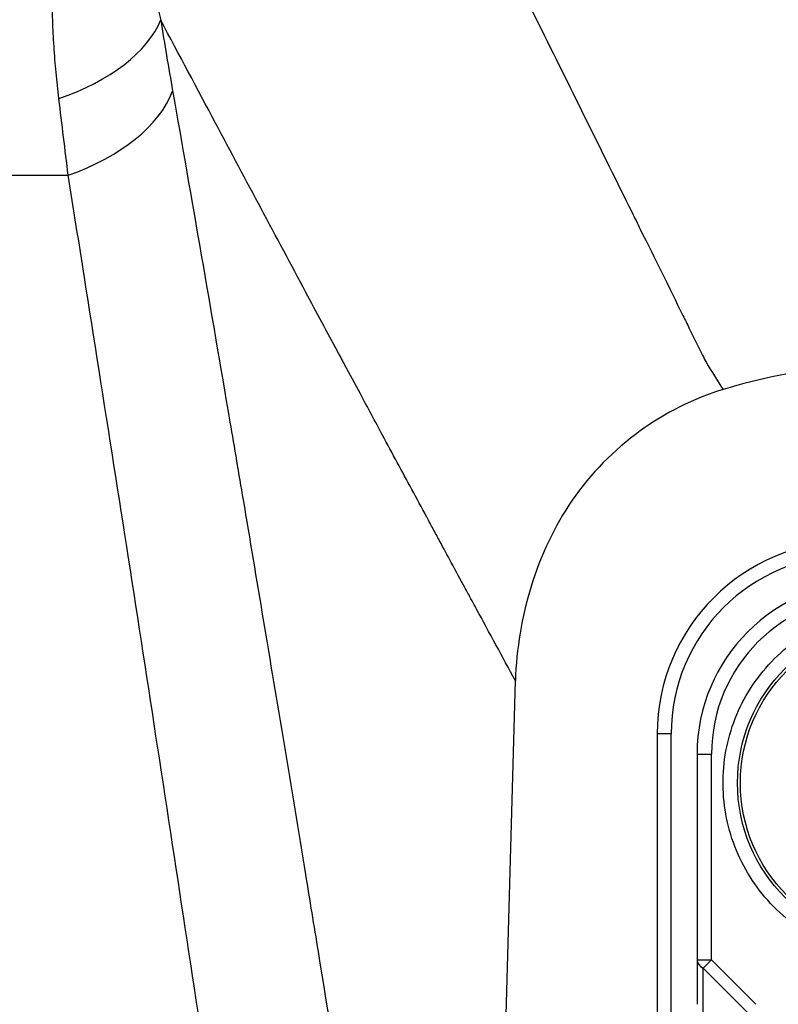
# Model space of a CAD drawing. Header units: millimetres. Extents: x 0 to 4378, y 0 to 2376.
# Tile 167 of 256: x 2269 to 2282, y 680 to 697. Entities that reach past the tile are written whole.
import ezdxf

# ---------------------------------------------------------------- set-up
doc = ezdxf.new("R2010")
doc.units = ezdxf.units.MM
doc.header["$LTSCALE"] = 0.2

# ---------------------------------------------------------------- blocks, each defined once
blk = doc.blocks.new('A$Ca6fc7631')
for p, q in [((-37.699, 59.536), (-27.403, 59.536)), ((-20.26, 28.352), (-19.651, 50.774)), ((-17.191, 49.85), (-17.191, 22.15)), ((-16.95, 49.85), (-17.191, 49.85)), ((-16.95, 22.15), (-16.95, 49.85)), ((-23.63, 49.479), (-23.63, 49.479)), ((-16.5, 49.5), (-16.25, 49.5)), ((-16.5, 49.5), (-16.5, 45.163)), ((-16.25, 45.933), (-16.25, 49.5)), ((-16.5, 45.933), (-16.25, 45.933)), ((-16.394, 45.789), (-16.25, 45.933)), ((-16.25, 45.933), (-15.48, 45.163)), ((-16.394, 45.789), (-15.625, 45.019)), ((-16.394, 45.019), (-16.394, 45.789))]:
    blk.add_line(p, q)
for radius in [2.8, 2.75]:
    blk.add_circle((-13, 49), radius)
for centre, radius in [((-13.85, 49.85), 3.341), ((-13.85, 49.85), 3.1), ((-13.5, 49.5), 3), ((-13.5, 49.5), 2.75)]:
    blk.add_arc(centre, radius, 90, 180)
for centre, major_axis, ratio, start_param, end_param in [((-28.69, 62.306), (2.963, 0.473), 0.557742, 5.011484, 5.958751), ((-28.484, 61.075), (2.955, 0.52), 0.589057, 4.981671, 5.949617), ((-25.723, 59.889), (2.996, 0.157), 0.173988, 1.263851, 1.263895), ((165.216, 116.696), (-186.674, -48.479), 0.468589, 0.1424, 0.148339), ((-25.169, 49.317), (-2.996, -0.157), 0.173988, 4.187048, 4.187052), ((-16.25, 45.933), (-0.25, 0), 0.707107, 6.283185, 7.238507)]:
    blk.add_ellipse(centre, major_axis=major_axis, ratio=ratio, start_param=start_param, end_param=end_param)
for points, knots in [([(-27.565, 60.866), (-27.583, 61.017), (-27.599, 61.167), (-27.626, 61.468), (-27.638, 61.619), (-27.658, 61.921), (-27.666, 62.072), (-27.677, 62.378), (-27.68, 62.532), (-27.682, 62.841), (-27.68, 62.996), (-27.672, 63.308), (-27.665, 63.466), (-27.65, 63.702), (-27.644, 63.782), (-27.63, 63.961), (-27.621, 64.059), (-27.599, 64.268), (-27.586, 64.379), (-27.555, 64.607), (-27.537, 64.724), (-27.496, 64.965), (-27.472, 65.089), (-27.421, 65.333), (-27.393, 65.452), (-27.328, 65.708), (-27.29, 65.843), (-27.223, 66.056), (-27.197, 66.135), (-27.134, 66.318), (-27.096, 66.419), (-27.047, 66.542), (-27.039, 66.562), (-27.023, 66.602), (-27.014, 66.622), (-26.998, 66.662), (-26.989, 66.682), (-26.972, 66.722), (-26.963, 66.742), (-26.946, 66.78), (-26.939, 66.796), (-26.896, 66.892), (-26.858, 66.97), (-26.77, 67.146), (-26.718, 67.242), (-26.607, 67.437), (-26.547, 67.534), (-26.42, 67.726), (-26.354, 67.821), (-26.214, 68.009), (-26.14, 68.101), (-25.988, 68.282), (-25.908, 68.37), (-25.745, 68.54), (-25.661, 68.623), (-25.49, 68.78), (-25.403, 68.856), (-25.227, 68.998), (-25.139, 69.065), (-24.984, 69.174), (-24.918, 69.219), (-24.837, 69.27), (-24.822, 69.279), (-24.746, 69.326), (-24.683, 69.363), (-24.523, 69.451), (-24.426, 69.501), (-24.225, 69.596), (-24.122, 69.642), (-23.91, 69.726), (-23.802, 69.766), (-23.582, 69.838), (-23.47, 69.872), (-23.244, 69.931), (-23.13, 69.958), (-22.902, 70.003), (-22.79, 70.023), (-22.564, 70.055), (-22.451, 70.068), (-22.229, 70.088), (-22.119, 70.095), (-21.937, 70.101), (-21.866, 70.103), (-21.794, 70.103)], [0, 0, 0, 0, 0.031826, 0.031826, 0.0644, 0.0644, 0.097802, 0.097802, 0.132671, 0.132671, 0.168502, 0.168502, 0.20605, 0.20605, 0.225683, 0.225683, 0.25, 0.25, 0.278102, 0.278102, 0.308606, 0.308606, 0.341809, 0.341809, 0.375, 0.375, 0.413812, 0.413812, 0.4375, 0.4375, 0.46875, 0.46875, 0.475663, 0.475663, 0.482658, 0.482658, 0.489425, 0.489425, 0.495606, 0.495606, 0.5, 0.5, 0.519503, 0.519503, 0.544066, 0.544066, 0.569338, 0.569338, 0.59506, 0.59506, 0.621197, 0.621197, 0.647645, 0.647645, 0.674228, 0.674228, 0.700676, 0.700676, 0.726695, 0.726695, 0.745915, 0.745915, 0.75, 0.75, 0.767898, 0.767898, 0.794893, 0.794893, 0.822753, 0.822753, 0.850952, 0.850952, 0.879189, 0.879189, 0.907078, 0.907078, 0.933827, 0.933827, 0.959743, 0.959743, 0.984327, 0.984327, 1, 1, 1, 1]), ([(-22.28, 68.266), (-22.365, 68.276), (-22.449, 68.284), (-22.618, 68.296), (-22.703, 68.3), (-22.872, 68.303), (-22.957, 68.302), (-23.128, 68.296), (-23.213, 68.291), (-23.345, 68.278), (-23.394, 68.272), (-23.477, 68.261), (-23.512, 68.256), (-23.625, 68.238), (-23.701, 68.223), (-23.849, 68.189), (-23.92, 68.17), (-24.012, 68.142), (-24.034, 68.136), (-24.076, 68.122), (-24.097, 68.115), (-24.137, 68.101), (-24.157, 68.094), (-24.196, 68.079), (-24.215, 68.072), (-24.254, 68.057), (-24.273, 68.049), (-24.312, 68.033), (-24.332, 68.024), (-24.373, 68.006), (-24.394, 67.997), (-24.42, 67.984), (-24.425, 67.982), (-24.492, 67.949), (-24.553, 67.917), (-24.673, 67.847), (-24.731, 67.809), (-24.845, 67.73), (-24.901, 67.688), (-25.008, 67.601), (-25.06, 67.555), (-25.16, 67.461), (-25.207, 67.412), (-25.288, 67.324), (-25.321, 67.285), (-25.416, 67.168), (-25.475, 67.087), (-25.581, 66.925), (-25.629, 66.845), (-25.676, 66.754), (-25.68, 66.748), (-25.705, 66.698), (-25.726, 66.654), (-25.769, 66.56), (-25.79, 66.51), (-25.817, 66.443), (-25.823, 66.426), (-25.837, 66.39), (-25.843, 66.372), (-25.857, 66.335), (-25.864, 66.316), (-25.877, 66.277), (-25.883, 66.258), (-25.896, 66.219), (-25.902, 66.2), (-25.909, 66.175), (-25.912, 66.167), (-25.938, 66.079), (-25.96, 65.997), (-25.999, 65.83), (-26.016, 65.746), (-26.046, 65.578), (-26.058, 65.494), (-26.079, 65.327), (-26.087, 65.244), (-26.101, 65.078), (-26.106, 64.995), (-26.112, 64.83), (-26.114, 64.748), (-26.114, 64.583), (-26.113, 64.5), (-26.107, 64.29), (-26.1, 64.161), (-26.081, 63.906), (-26.069, 63.781), (-26.04, 63.534), (-26.024, 63.414), (-25.988, 63.175), (-25.968, 63.056), (-25.925, 62.82), (-25.902, 62.704), (-25.853, 62.468), (-25.827, 62.348), (-25.798, 62.227)], [0, 0, 0, 0, 0.024477, 0.024477, 0.04991, 0.04991, 0.076426, 0.076426, 0.104195, 0.104195, 0.120554, 0.120554, 0.132789, 0.132789, 0.160276, 0.160276, 0.1875, 0.1875, 0.196585, 0.196585, 0.205936, 0.205936, 0.215262, 0.215262, 0.2242, 0.2242, 0.232749, 0.232749, 0.240808, 0.240808, 0.248417, 0.248417, 0.25, 0.25, 0.271408, 0.271408, 0.293189, 0.293189, 0.315177, 0.315177, 0.337096, 0.337096, 0.358694, 0.358694, 0.375, 0.375, 0.40625, 0.40625, 0.4353, 0.4353, 0.4375, 0.4375, 0.4524, 0.4524, 0.46875, 0.46875, 0.473963, 0.473963, 0.47907, 0.47907, 0.484346, 0.484346, 0.489906, 0.489906, 0.496406, 0.496406, 0.5, 0.5, 0.540753, 0.540753, 0.579478, 0.579478, 0.616488, 0.616488, 0.651301, 0.651301, 0.685071, 0.685071, 0.717316, 0.717316, 0.749024, 0.749024, 0.79706, 0.79706, 0.84216, 0.84216, 0.883845, 0.883845, 0.924, 0.924, 0.962, 0.962, 1, 1, 1, 1]), ([(-22.28, 68.266), (-21.69, 67.08), (-21.11, 65.913), (-20.085, 63.848), (-19.636, 62.943), (-18.664, 60.983), (-18.144, 59.933), (-17.584, 58.801), (-17.534, 58.7), (-17.236, 58.097), (-16.99, 57.599), (-16.708, 57.03), (-16.671, 56.955), (-16.56, 56.725), (-16.483, 56.571), (-16.385, 56.376), (-16.365, 56.335), (-16.345, 56.293)], [0, 0, 0, 0, 0.2801141, 0.2801141, 0.5039546, 0.5039546, 0.7714115, 0.7714115, 0.7974935, 0.7974935, 0.9281604, 0.9281604, 0.9479899, 0.9479899, 0.9889914, 0.9889914, 1, 1, 1, 1]), ([(-19.651, 50.774), (-19.875, 51.188), (-20.1, 51.602), (-20.324, 52.016), (-20.356, 52.076), (-20.396, 52.148), (-20.421, 52.194), (-20.454, 52.256), (-20.49, 52.321), (-20.526, 52.389), (-20.599, 52.522), (-20.677, 52.667), (-20.762, 52.824), (-20.826, 52.943), (-20.894, 53.068), (-20.965, 53.2), (-21.001, 53.266), (-21.038, 53.334), (-21.075, 53.403), (-21.109, 53.466), (-21.151, 53.543), (-21.181, 53.6), (-21.184, 53.606), (-21.188, 53.611), (-21.19, 53.617), (-21.275, 53.774), (-21.36, 53.931), (-21.445, 54.089), (-21.613, 54.399), (-21.781, 54.712), (-21.951, 55.028), (-22.079, 55.266), (-22.208, 55.505), (-22.338, 55.746), (-22.427, 55.913), (-22.52, 56.086), (-22.61, 56.253), (-22.65, 56.329), (-22.69, 56.403), (-22.728, 56.474), (-22.911, 56.815), (-23.095, 57.158), (-23.281, 57.505), (-23.793, 58.462), (-24.316, 59.441), (-24.849, 60.441), (-25.162, 61.029), (-25.478, 61.624), (-25.798, 62.227)], [0, 0, 0, 0, 0.109375, 0.109375, 0.109375, 0.125, 0.125, 0.125, 0.1461562, 0.1461562, 0.1461562, 0.1875, 0.1875, 0.1875, 0.21875, 0.21875, 0.21875, 0.234375, 0.234375, 0.234375, 0.2485617, 0.2485617, 0.2485617, 0.25, 0.25, 0.25, 0.2921816, 0.2921816, 0.2921816, 0.375, 0.375, 0.375, 0.4375, 0.4375, 0.4375, 0.4805998, 0.4805998, 0.4805998, 0.5, 0.5, 0.5, 0.5928094, 0.5928094, 0.5928094, 0.8492697, 0.8492697, 0.8492697, 1, 1, 1, 1]), ([(-25.592, 60.997), (-25.429, 60.07), (-25.263, 59.122), (-24.932, 57.207), (-24.767, 56.241), (-24.523, 54.811), (-24.447, 54.363), (-24.255, 53.227), (-24.139, 52.533), (-23.902, 51.118), (-23.782, 50.398), (-23.538, 48.926), (-23.414, 48.174), (-23.217, 46.972), (-23.144, 46.527), (-22.896, 45.006), (-22.718, 43.913), (-22.357, 41.677), (-22.174, 40.534), (-21.815, 38.284), (-21.64, 37.18), (-21.289, 34.955), (-21.113, 33.836), (-20.762, 31.589), (-20.586, 30.462), (-20.359, 28.998), (-20.31, 28.676), (-20.26, 28.352)], [0, 0, 0, 0, 0.1035482, 0.1035482, 0.204487, 0.204487, 0.25, 0.25, 0.3186618, 0.3186618, 0.3879082, 0.3879082, 0.4586528, 0.4586528, 0.5, 0.5, 0.5992827, 0.5992827, 0.699462, 0.699462, 0.793025, 0.793025, 0.8849564, 0.8849564, 0.9747602, 0.9747602, 1, 1, 1, 1]), ([(-22.529, 27.306), (-22.701, 28.488), (-22.872, 29.655), (-23.211, 31.978), (-23.381, 33.132), (-23.724, 35.47), (-23.899, 36.651), (-24.243, 38.971), (-24.413, 40.109), (-24.751, 42.373), (-24.92, 43.497), (-25.257, 45.731), (-25.426, 46.839), (-25.764, 49.057), (-25.934, 50.164), (-26.273, 52.36), (-26.442, 53.448), (-26.782, 55.62), (-26.953, 56.703), (-27.215, 58.361), (-27.309, 58.952), (-27.403, 59.536)], [0.0000017, 0.0000017, 0.0000017, 0.0000017, 0.0944384, 0.0944384, 0.1904956, 0.1904956, 0.2916836, 0.2916836, 0.3923831, 0.3923831, 0.4950782, 0.4950782, 0.5999515, 0.5999515, 0.7085972, 0.7085972, 0.8196466, 0.8196466, 0.9348839, 0.9348839, 1, 1, 1, 1]), ([(15.973, 55.843), (14.711, 56.202), (13.435, 56.329), (12.157, 56.412), (12.102, 56.416), (12.046, 56.42), (11.99, 56.423), (10.698, 56.509), (9.406, 56.605), (8.113, 56.675), (8.071, 56.677), (8.03, 56.68), (7.988, 56.682), (6.68, 56.752), (5.372, 56.806), (4.063, 56.843), (2.98, 56.873), (1.897, 56.892), (0.813, 56.898), (0.545, 56.899), (0.278, 56.9), (0.01, 56.9), (-0.005, 56.9), (-0.019, 56.9), (-0.034, 56.9), (-1.369, 56.9), (-2.705, 56.881), (-4.04, 56.843), (-5.383, 56.806), (-6.725, 56.75), (-8.065, 56.678), (-8.077, 56.677), (-8.09, 56.676), (-8.103, 56.675), (-9.426, 56.604), (-10.748, 56.506), (-12.07, 56.415), (-12.097, 56.413), (-12.125, 56.411), (-12.152, 56.409), (-13.459, 56.319), (-14.765, 56.21), (-16.05, 55.821)], [0.0000059, 0.0000059, 0.0000059, 0.0000059, 0.1197731, 0.1197731, 0.1197731, 0.125, 0.125, 0.125, 0.246102, 0.246102, 0.246102, 0.25, 0.25, 0.25, 0.3724422, 0.3724422, 0.3724422, 0.4736528, 0.4736528, 0.4736528, 0.4986544, 0.4986544, 0.4986544, 0.5, 0.5, 0.5, 0.6246684, 0.6246684, 0.6246684, 0.75, 0.75, 0.75, 0.7512099, 0.7512099, 0.7512099, 0.875, 0.875, 0.875, 0.8775884, 0.8775884, 0.8775884, 1, 1, 1, 1]), ([(-16.051, 55.821), (-16.563, 55.666), (-17.051, 55.419), (-17.942, 54.774), (-18.344, 54.367), (-18.978, 53.447), (-19.215, 52.936), (-19.54, 51.88), (-19.632, 51.324), (-19.651, 50.774)], [-0.661797, -0.661797, -0.661797, -0.661797, -0.5003814, -0.5003814, -0.3310728, -0.3310728, -0.1652472, -0.1652472, -0.0000071, -0.0000071, -0.0000071, -0.0000071]), ([(-13, 45.95), (-13.398, 45.951), (-13.779, 46.025), (-14.145, 46.173), (-14.511, 46.321), (-14.836, 46.532), (-15.121, 46.808), (-15.406, 47.084), (-15.629, 47.402), (-15.789, 47.763), (-15.949, 48.124), (-16.036, 48.503), (-16.048, 48.9), (-16.061, 49.298), (-16, 49.681), (-15.865, 50.051), (-15.729, 50.421), (-15.527, 50.754), (-15.26, 51.048), (-14.993, 51.343), (-14.681, 51.576), (-14.325, 51.747), (-13.969, 51.919), (-13.594, 52.017), (-13.2, 52.043)], [0, 0, 0, 0, 0.125, 0.125, 0.125, 0.25, 0.25, 0.25, 0.375, 0.375, 0.375, 0.5, 0.5, 0.5, 0.625, 0.625, 0.625, 0.75, 0.75, 0.75, 0.875, 0.875, 0.875, 1, 1, 1, 1])]:
    blk.add_open_spline(points, degree=3, knots=knots)
for points in [[(-25.798, 62.227), (-25.732, 61.813), (-25.663, 61.403), (-25.592, 60.997)], [(-27.403, 59.536), (-27.456, 59.975), (-27.51, 60.418), (-27.565, 60.866)]]:
    blk.add_open_spline(points, degree=3)

msp = doc.modelspace()

# ---------------------------------------------------------------- block references
msp.add_blockref('A$Ca6fc7631', (2296.863, 635.188))

doc.saveas('drawing.dxf')
